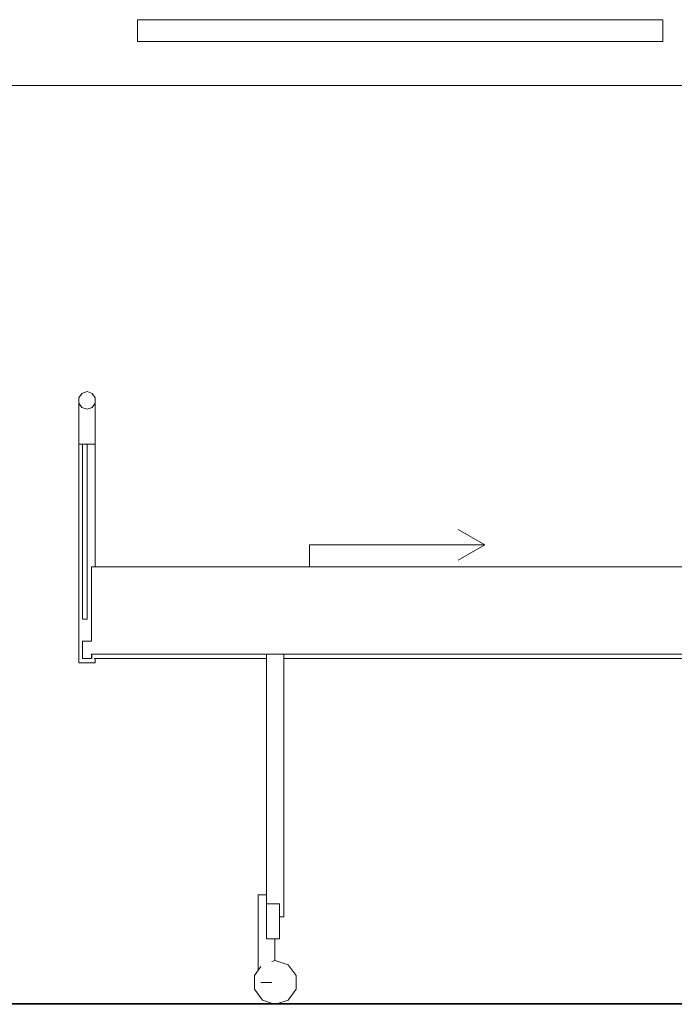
# Model space of a CAD drawing. Header units: millimetres. Extents: x -30280 to 309309, y -17460 to 4378.
# Tile 139 of 256: x 101536 to 103032, y -7786 to -5536. Entities that reach past the tile are written whole.
import ezdxf

# ---------------------------------------------------------------- set-up
doc = ezdxf.new("R2010")
doc.units = ezdxf.units.MM
doc.header["$MEASUREMENT"] = 0
doc.linetypes.add('Wipeout_Contour', pattern=[1000, 0, -1000])
for name, color, linetype in [('P1_PLANTA PRIMERA_3_Nuevo_07_CR_Cel Ras_lames', 7, 'Continuous'), ('P1_PLANTA PRIMERA_3_Nuevo_09_EI_Mobiliari general', 7, 'Continuous'), ('P1_PLANTA PRIMERA_3_Nuevo_12_FAÇ_Façana', 7, 'Continuous')]:
    doc.layers.add(name, color=color, linetype=linetype)
doc.layers.add('P1_PLANTA PRIMERA_3_Nuevo_07_CR_Cel Ras_lames_Pluma_Nº__102', color=7, linetype='Continuous', lineweight=5, true_color=0xcccccc)
doc.layers.add('P1_PLANTA PRIMERA_3_Nuevo_12_FAÇ_Façana_Pluma_Nº__3', color=7, linetype='Continuous', lineweight=5, true_color=0xa4a4a4)
for name, color, linetype, lineweight in [('P1_PLANTA PRIMERA_3_Nuevo_09_EI_Mobiliari general_Pluma_Nº__1', 7, 'Continuous', 5), ('P1_PLANTA PRIMERA_3_Nuevo_09_EI_Mobiliari general_Pluma_Nº__24', 252, 'Continuous', 5), ('P1_PLANTA PRIMERA_3_Nuevo_12_FAÇ_Façana_Pluma_Nº__47', 7, 'Continuous', 20), ('P1_PLANTA PRIMERA_3_Nuevo_14_PAV_Soft Light Grey 0554_Pluma_Nº__29', 7, 'Continuous', 20)]:
    doc.layers.add(name, color=color, linetype=linetype, lineweight=lineweight)

msp = doc.modelspace()

# ---------------------------------------------------------------- wipeouts: each hides what was drawn before it
at = {"color": 254, "linetype": 'Wipeout_Contour', "lineweight": 0, "ltscale": 410227.094037}
msp.add_wipeout([(101805.9, -5536.1), (101805.9, -5586.1), (103005.9, -5586.1), (103005.9, -5536.1)], dxfattribs=at).dxf.layer = 'P1_PLANTA PRIMERA_3_Nuevo_07_CR_Cel Ras_lames'
at = {"color": 254, "linetype": 'Wipeout_Contour', "lineweight": 0, "ltscale": 407511.745596}
msp.add_wipeout([(101671.2, -6439.7), (101678.4, -6446.8), (101678.4, -6422.2), (101671.2, -6412.2)], dxfattribs=at).dxf.layer = 'P1_PLANTA PRIMERA_3_Nuevo_09_EI_Mobiliari general'
at = {"color": 254, "linetype": 'Wipeout_Contour', "lineweight": 0, "ltscale": 407598.127008}
msp.add_wipeout([(101690.2, -6449.5), (101701.9, -6446.8), (101701.9, -6422.2), (101690.2, -6426.1)], dxfattribs=at).dxf.layer = 'P1_PLANTA PRIMERA_3_Nuevo_09_EI_Mobiliari general'
at = {"color": 254, "linetype": 'Wipeout_Contour', "lineweight": 0, "ltscale": 408571.373083}
msp.add_wipeout([(101706.4, -6996.1), (102100.2, -6996.1), (102100.2, -6986.1), (101706.4, -6986.1)], dxfattribs=at).dxf.layer = 'P1_PLANTA PRIMERA_3_Nuevo_09_EI_Mobiliari general'
at = {"color": 254, "linetype": 'Wipeout_Contour', "lineweight": 0, "ltscale": 411811.352157}
msp.add_wipeout([(102140.2, -6986.1), (102140.2, -6996.1), (103290.2, -6996.1), (103290.2, -6986.1)], dxfattribs=at).dxf.layer = 'P1_PLANTA PRIMERA_3_Nuevo_09_EI_Mobiliari general'
at = {"color": 254, "linetype": 'Wipeout_Contour', "lineweight": 0, "ltscale": 512016.207875}
msp.add_wipeout([(102111.9, -7636.1), (102111.9, -7736.1), (102112.8, -7688.5), (102119.2, -7686.4), (102119.2, -7636.1)], dxfattribs=at).dxf.layer = 'P1_PLANTA PRIMERA_3_Nuevo_09_EI_Mobiliari general'

# ---------------------------------------------------------------- next in the draw order: linework, layer by layer
at = {"layer": 'P1_PLANTA PRIMERA_3_Nuevo_07_CR_Cel Ras_lames_Pluma_Nº__102', "color": 254, "linetype": 'Continuous', "lineweight": 5, "true_color": 0xcccccc}
for p, q in [((101805.9, -5586.1), (101805.9, -5536.1)), ((101805.9, -5536.1), (103005.9, -5536.1)), ((103005.9, -5586.1), (103005.9, -5536.1)), ((101805.9, -5586.1), (103005.9, -5586.1))]:
    msp.add_line(p, q, dxfattribs=at)

# ---------------------------------------------------------------- next in the draw order: wipeouts: each hides what was drawn before it
at = {"color": 254, "linetype": 'Wipeout_Contour', "lineweight": 0, "ltscale": 407523.013429}
msp.add_wipeout([(101671.2, -6439.7), (101671.2, -6506.1), (101678.4, -6506.1), (101678.4, -6446.8)], dxfattribs=at).dxf.layer = 'P1_PLANTA PRIMERA_3_Nuevo_09_EI_Mobiliari general'
at = {"color": 254, "linetype": 'Wipeout_Contour', "lineweight": 0, "ltscale": 407608.520763}
msp.add_wipeout([(101690.2, -6506.1), (101701.9, -6506.1), (101701.9, -6446.8), (101690.2, -6449.5)], dxfattribs=at).dxf.layer = 'P1_PLANTA PRIMERA_3_Nuevo_09_EI_Mobiliari general'
at = {"color": 254, "linetype": 'Wipeout_Contour', "lineweight": 0, "ltscale": 614339.09894}
msp.add_wipeout([(102100.2, -6986.1), (102100.2, -7556.1), (102130.2, -7556.1), (102130.2, -7586.1), (102140.2, -7586.1), (102140.2, -6986.1)], dxfattribs=at).dxf.layer = 'P1_PLANTA PRIMERA_3_Nuevo_09_EI_Mobiliari general'
at = {"color": 254, "linetype": 'Wipeout_Contour', "lineweight": 0, "ltscale": 409579.827266}
msp.add_wipeout([(102100.2, -7736.1), (102111.9, -7736.1), (102111.9, -7636.1), (102100.2, -7636.1)], dxfattribs=at).dxf.layer = 'P1_PLANTA PRIMERA_3_Nuevo_09_EI_Mobiliari general'

# ---------------------------------------------------------------- next in the draw order: wipeouts: each hides what was drawn before it
at = {"color": 254, "linetype": 'Wipeout_Contour', "lineweight": 0, "ltscale": 407634.607625}
msp.add_wipeout([(101701.9, -6446.8), (101709.2, -6439.7), (101709.2, -6412.2), (101701.9, -6422.2)], dxfattribs=at).dxf.layer = 'P1_PLANTA PRIMERA_3_Nuevo_09_EI_Mobiliari general'
at = {"color": 254, "linetype": 'Wipeout_Contour', "lineweight": 0, "ltscale": 407551.198042}
msp.add_wipeout([(101678.4, -6446.8), (101690.2, -6449.5), (101690.2, -6426.1), (101678.4, -6422.2)], dxfattribs=at).dxf.layer = 'P1_PLANTA PRIMERA_3_Nuevo_09_EI_Mobiliari general'
at = {"color": 254, "linetype": 'Wipeout_Contour', "lineweight": 0, "ltscale": 409518.11718}
msp.add_wipeout([(102100.2, -7736.1), (102100.2, -7536.1), (102088.4, -7536.1), (102088.4, -7736.1)], dxfattribs=at).dxf.layer = 'P1_PLANTA PRIMERA_3_Nuevo_09_EI_Mobiliari general'

# ---------------------------------------------------------------- next in the draw order: wipeouts: each hides what was drawn before it
at = {"color": 254, "linetype": 'Wipeout_Contour', "lineweight": 0, "ltscale": 407561.593021}
msp.add_wipeout([(101678.4, -6506.1), (101690.2, -6506.1), (101690.2, -6449.5), (101678.4, -6446.8)], dxfattribs=at).dxf.layer = 'P1_PLANTA PRIMERA_3_Nuevo_09_EI_Mobiliari general'
at = {"color": 254, "linetype": 'Wipeout_Contour', "lineweight": 0, "ltscale": 407645.872018}
msp.add_wipeout([(101701.9, -6446.8), (101701.9, -6506.1), (101709.2, -6506.1), (101709.2, -6439.7)], dxfattribs=at).dxf.layer = 'P1_PLANTA PRIMERA_3_Nuevo_09_EI_Mobiliari general'
at = {"color": 254, "linetype": 'Wipeout_Contour', "lineweight": 0, "ltscale": 511854.581869}
msp.add_wipeout([(102081.2, -7708.9), (102087.6, -7700), (102087.6, -7736.1), (102088.4, -7536.1), (102081.2, -7536.1)], dxfattribs=at).dxf.layer = 'P1_PLANTA PRIMERA_3_Nuevo_09_EI_Mobiliari general'

# ---------------------------------------------------------------- next in the draw order: wipeouts: each hides what was drawn before it
at = {"color": 254, "linetype": 'Wipeout_Contour', "lineweight": 0, "ltscale": 1019161.53115515}
msp.add_wipeout([(101678.4, -7006.1), (101690.2, -7006.1), (101690.2, -6996.1), (101680.2, -6996.1), (101680.2, -6956.1), (101690.2, -6956.1), (101690.2, -6906.1), (101680.2, -6906.1), (101680.2, -6506.1), (101678.4, -6506.1)], dxfattribs=at).dxf.layer = 'P1_PLANTA PRIMERA_3_Nuevo_09_EI_Mobiliari general'
at = {"color": 254, "linetype": 'Wipeout_Contour', "lineweight": 0, "ltscale": 1433729.457724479}
msp.add_wipeout([(102072.6, -7751.5), (102090.8, -7776.5), (102114, -7784.1), (102126.3, -7784.1), (102149.6, -7776.5), (102167.7, -7751.5), (102167.7, -7720.6), (102149.6, -7695.6), (102120.2, -7686.1), (102112.8, -7688.5), (102112.8, -7736.1), (102087.6, -7736.1), (102087.6, -7700), (102072.6, -7720.6)], dxfattribs=at).dxf.layer = 'P1_PLANTA PRIMERA_3_Nuevo_09_EI_Mobiliari general'

# ---------------------------------------------------------------- next in the draw order: wipeouts: each hides what was drawn before it
at = {"color": 254, "linetype": 'Wipeout_Contour', "lineweight": 0, "ltscale": 407597.290733}
msp.add_wipeout([(101671.2, -7006.1), (101678.4, -7006.1), (101678.4, -6506.1), (101671.2, -6506.1)], dxfattribs=at).dxf.layer = 'P1_PLANTA PRIMERA_3_Nuevo_09_EI_Mobiliari general'
at = {"color": 254, "linetype": 'Wipeout_Contour', "lineweight": 0, "ltscale": 611527.323197}
msp.add_wipeout([(101690.2, -6956.1), (101700.2, -6956.1), (101700.2, -6786.1), (101701.9, -6786.1), (101701.9, -6506.1), (101690.2, -6506.1)], dxfattribs=at).dxf.layer = 'P1_PLANTA PRIMERA_3_Nuevo_09_EI_Mobiliari general'
at = {"color": 254, "linetype": 'Wipeout_Contour', "lineweight": 0, "ltscale": 611626.089755}
msp.add_wipeout([(101690.2, -7006.1), (101701.9, -7006.1), (101701.9, -6986.1), (101700.2, -6986.1), (101700.2, -6996.1), (101690.2, -6996.1)], dxfattribs=at).dxf.layer = 'P1_PLANTA PRIMERA_3_Nuevo_09_EI_Mobiliari general'

# ---------------------------------------------------------------- next in the draw order: wipeouts: each hides what was drawn before it
at = {"color": 254, "linetype": 'Wipeout_Contour', "lineweight": 0, "ltscale": 407690.361389}
msp.add_wipeout([(101701.9, -6506.1), (101701.9, -6786.1), (101709.2, -6786.1), (101709.2, -6506.1)], dxfattribs=at).dxf.layer = 'P1_PLANTA PRIMERA_3_Nuevo_09_EI_Mobiliari general'
at = {"color": 254, "linetype": 'Wipeout_Contour', "lineweight": 0, "ltscale": 611676.968884}
msp.add_wipeout([(101701.9, -6986.1), (101701.9, -7006.1), (101709.2, -7006.1), (101709.2, -6996.1), (101706.4, -6996.1), (101706.4, -6986.1)], dxfattribs=at).dxf.layer = 'P1_PLANTA PRIMERA_3_Nuevo_09_EI_Mobiliari general'

# ---------------------------------------------------------------- next in the draw order: wipeouts: each hides what was drawn before it
at = {"color": 254, "linetype": 'Wipeout_Contour', "lineweight": 0, "ltscale": 4916566.010208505}
msp.add_wipeout([(101348.9, -7396.1), (101348.9, -7556.1), (101369.9, -7556.1), (101369.9, -7536.1), (101409.9, -7536.1), (101409.9, -7736.1), (101404.9, -7736.1), (101404.9, -7784.1), (102114, -7784.1), (102090.8, -7776.5), (102072.6, -7751.5), (102072.6, -7720.6), (102081.2, -7708.9), (102081.2, -7536.1), (102100.2, -7536.1), (102100.2, -6996.1), (101709.2, -6996.1), (101709.2, -7006.1), (101671.2, -7006.1), (101671.2, -6399.9), (101678.4, -6389.9), (101690.2, -6386), (101701.9, -6389.9), (101709.2, -6399.9), (101709.2, -6786.1), (103176, -6786.1), (103161.9, -6768.5), (103155.1, -6749.5), (103155, -6729.4), (103161.9, -6708.7), (103175.3, -6687.9), (103195, -6667.9), (103220.3, -6649.1), (103250.4, -6632.2), (103284.5, -6617.7), (103321.6, -6605.9), (103360.3, -6597.3), (103399.7, -6592.1), (103438.5, -6590.5), (103448.9, -6591.1), (103448.9, -5686.1), (101348.9, -5686.1), (101348.9, -6606.4), (101384.7, -6621.2), (101419.9, -6706.1), (101419.9, -7406), (101379.9, -7406), (101379.9, -7396.1)], dxfattribs=at).dxf.layer = 'P1_PLANTA PRIMERA_3_Nuevo_12_FAÇ_Façana'

# ---------------------------------------------------------------- next in the draw order: linework, layer by layer
at = {"layer": 'P1_PLANTA PRIMERA_3_Nuevo_09_EI_Mobiliari general_Pluma_Nº__1', "color": 7, "linetype": 'Continuous', "lineweight": 5}
for p, q in [((101671.2, -6412.2), (101671.2, -6439.7)), ((101709.2, -6412.2), (101709.2, -6439.7)), ((101671.2, -6439.7), (101671.2, -6506.1)), ((101709.2, -6439.7), (101709.2, -6506.1)), ((101671.2, -6506.1), (101678.4, -6506.1)), ((101671.2, -6506.1), (101671.2, -7006.1)), ((101678.4, -6506.1), (101680.2, -6506.1)), ((101690.2, -6506.1), (101701.9, -6506.1)), ((101701.9, -6506.1), (101709.2, -6506.1)), ((101709.2, -6506.1), (101709.2, -6786.1)), ((101706.4, -6996.1), (102100.2, -6996.1)), ((101709.2, -6996.1), (101709.2, -7006.1)), ((102100.2, -7556.1), (102100.2, -6986.1)), ((101671.2, -7006.1), (101678.4, -7006.1)), ((101678.4, -7006.1), (101690.2, -7006.1)), ((101690.2, -7006.1), (101701.9, -7006.1)), ((101701.9, -7006.1), (101709.2, -7006.1)), ((102088.4, -7536.1), (102081.2, -7536.1)), ((102081.2, -7708.9), (102081.2, -7536.1)), ((102100.2, -7536.1), (102088.4, -7536.1)), ((102087.6, -7700), (102072.6, -7720.6)), ((102072.6, -7720.6), (102072.6, -7751.5)), ((102088.4, -7736.1), (102087.6, -7736.1)), ((102100.2, -7736.1), (102088.4, -7736.1)), ((102072.6, -7751.5), (102090.8, -7776.5))]:
    msp.add_line(p, q, dxfattribs=at)
at = {"layer": 'P1_PLANTA PRIMERA_3_Nuevo_09_EI_Mobiliari general_Pluma_Nº__24', "color": 252, "linetype": 'Continuous', "lineweight": 5}
for p, q in [((101678.4, -6389.9), (101671.2, -6399.9)), ((101690.2, -6386), (101678.4, -6389.9)), ((101690.2, -6386), (101701.9, -6389.9)), ((101701.9, -6389.9), (101709.2, -6399.9)), ((101671.2, -6399.9), (101671.2, -6412.2)), ((101671.2, -6412.2), (101678.4, -6422.2)), ((101709.2, -6412.2), (101701.9, -6422.2)), ((101709.2, -6399.9), (101709.2, -6412.2)), ((101678.4, -6422.2), (101690.2, -6426.1)), ((101701.9, -6422.2), (101690.2, -6426.1)), ((101680.2, -6506.1), (101680.2, -6906.1)), ((101690.2, -6506.1), (101680.2, -6506.1)), ((101690.2, -6506.1), (101690.2, -6906.1)), ((101700.2, -6786.1), (101700.2, -6956.1)), ((103700.2, -6786.1), (101700.2, -6786.1)), ((101690.2, -6906.1), (101680.2, -6906.1)), ((101680.2, -6956.1), (101680.2, -6996.1)), ((101700.2, -6956.1), (101680.2, -6956.1)), ((101700.2, -6996.1), (101680.2, -6996.1)), ((101700.2, -6986.1), (101700.2, -6996.1)), ((102100.2, -7556.1), (102100.2, -7636.1))]:
    msp.add_line(p, q, dxfattribs=at)
at = {"layer": 'P1_PLANTA PRIMERA_3_Nuevo_12_FAÇ_Façana_Pluma_Nº__3', "color": 253, "linetype": 'Continuous', "lineweight": 5, "true_color": 0xa4a4a4}
for p, q in [((102598.9, -6736), (102538.3, -6701.1)), ((102198.9, -6736), (102598.9, -6736)), ((102198.9, -6736), (102198.9, -6786.1)), ((102598.9, -6736), (102538.3, -6771.1))]:
    msp.add_line(p, q, dxfattribs=at)
at = {"layer": 'P1_PLANTA PRIMERA_3_Nuevo_12_FAÇ_Façana_Pluma_Nº__47', "color": 7, "linetype": 'Continuous', "lineweight": 20}
msp.add_line((101348.9, -5686.1), (103448.9, -5686.1), dxfattribs=at)

# ---------------------------------------------------------------- next in the draw order: wipeouts: each hides what was drawn before it
at = {"color": 254, "linetype": 'Wipeout_Contour', "lineweight": 0, "ltscale": 2057608.603103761}
msp.add_wipeout([(102119.2, -7636.1), (102119.2, -7686.4), (102120.2, -7686.1), (102149.6, -7695.6), (102167.7, -7720.6), (102167.7, -7751.5), (102149.6, -7776.5), (102126.3, -7784.1), (103314, -7784.1), (103290.8, -7776.5), (103272.6, -7751.5), (103272.6, -7720.6), (103281.2, -7708.9), (103281.2, -7536.1), (103290.2, -7536.1), (103290.2, -6996.1), (102140.2, -6996.1), (102140.2, -7586.1), (102130.2, -7586.1), (102130.2, -7636.1)], dxfattribs=at).dxf.layer = 'P1_PLANTA PRIMERA_3_Nuevo_12_FAÇ_Façana'

# ---------------------------------------------------------------- next in the draw order: linework, layer by layer
at = {"layer": 'P1_PLANTA PRIMERA_3_Nuevo_09_EI_Mobiliari general_Pluma_Nº__1', "color": 7, "linetype": 'Continuous', "lineweight": 5}
for p, q in [((102140.2, -7586.1), (102140.2, -6986.1)), ((102140.2, -6996.1), (103290.2, -6996.1)), ((102140.2, -7586.1), (102130.2, -7586.1)), ((102119.2, -7686.4), (102119.2, -7636.1)), ((102120.2, -7686.1), (102112.8, -7688.5)), ((102149.6, -7695.6), (102120.2, -7686.1)), ((102167.7, -7720.6), (102149.6, -7695.6)), ((102111.9, -7736.1), (102100.2, -7736.1)), ((102112.8, -7736.1), (102111.9, -7736.1)), ((102167.7, -7751.5), (102167.7, -7720.6)), ((102149.6, -7776.5), (102167.7, -7751.5)), ((102090.8, -7776.5), (102114, -7784.1)), ((102126.3, -7784.1), (102149.6, -7776.5))]:
    msp.add_line(p, q, dxfattribs=at)
at = {"layer": 'P1_PLANTA PRIMERA_3_Nuevo_09_EI_Mobiliari general_Pluma_Nº__24', "color": 252, "linetype": 'Continuous', "lineweight": 5}
for p, q in [((103700.2, -6986.1), (101700.2, -6986.1)), ((102130.2, -7556.1), (102100.2, -7556.1)), ((102130.2, -7556.1), (102130.2, -7636.1)), ((102130.2, -7636.1), (102100.2, -7636.1))]:
    msp.add_line(p, q, dxfattribs=at)
at = {"layer": 'P1_PLANTA PRIMERA_3_Nuevo_14_PAV_Soft Light Grey 0554_Pluma_Nº__29', "color": 7, "linetype": 'Continuous', "lineweight": 20}
for p, q in [((104107.9, -7784.1), (100481.7, -7784.1)), ((104107.9, -7786.1), (100459.9, -7786.1))]:
    msp.add_line(p, q, dxfattribs=at)

doc.saveas('drawing.dxf')
